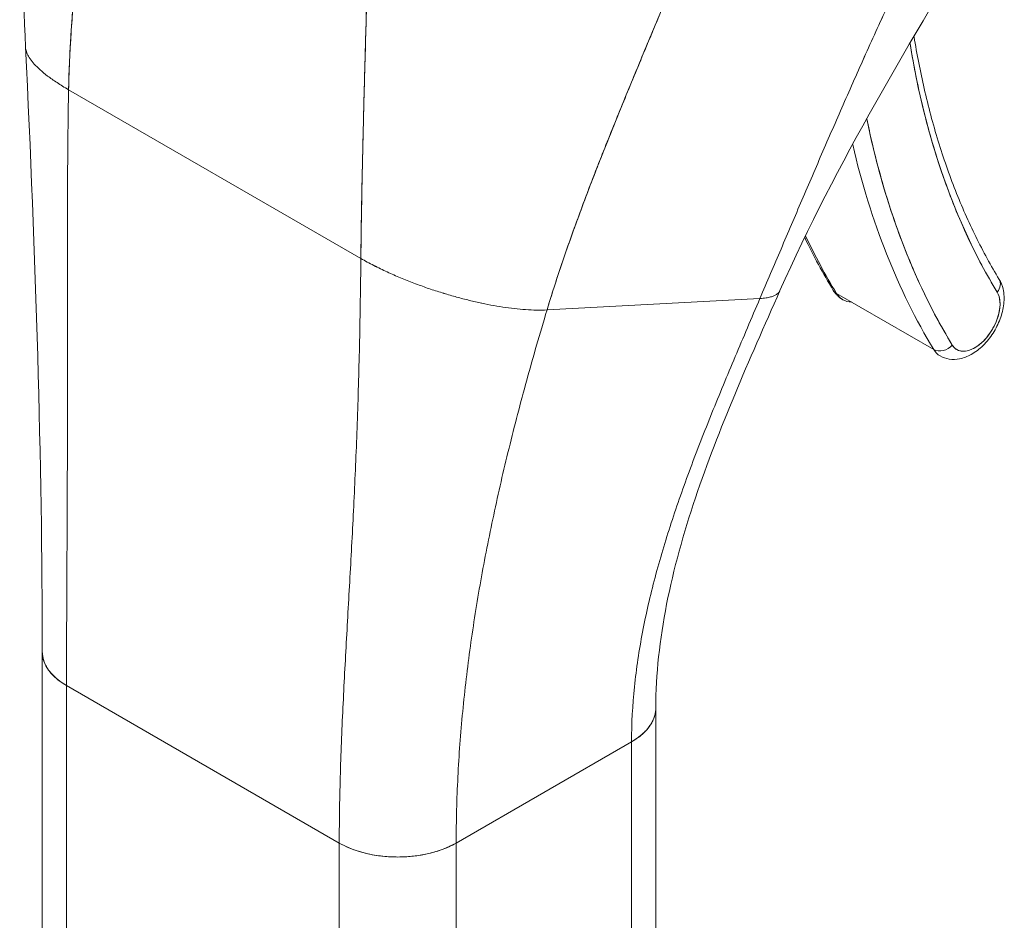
# Model space of a CAD drawing. Header units: inches. Extents: x 11 to 361, y 7 to 222.
# Tile 135 of 174: x 339.003 to 339.887, y 71.179 to 71.988. Entities that reach past the tile are written whole.
import ezdxf

# ---------------------------------------------------------------- set-up
doc = ezdxf.new("R2010")
doc.units = ezdxf.units.IN
doc.header["$LTSCALE"] = 22
doc.header["$MEASUREMENT"] = 0
doc.layers.add('Visible (ANSI)', color=7, linetype='Continuous', lineweight=5)

msp = doc.modelspace()

# ---------------------------------------------------------------- linework, layer by layer
at = {"layer": 'Visible (ANSI)'}
for p, q in [((339.04698, 71.92476), (339.30946, 71.77322)), ((339.30946, 71.77322), (339.04698, 71.92476)), ((339.86919, 71.76338), (339.86919, 71.76338)), ((339.47664, 71.72698), (339.66787, 71.73724)), ((339.66787, 71.73724), (339.47664, 71.72698)), ((339.82406, 71.69135), (339.73656, 71.74186)), ((339.02336, 70.9445), (339.02336, 71.41978)), ((339.04511, 71.38947), (339.29009, 71.24803)), ((339.04511, 69.9039), (339.04511, 71.38947)), ((339.29009, 71.24803), (339.04511, 71.38947)), ((339.04511, 70.97481), (339.04511, 71.38947)), ((339.04511, 71.38947), (339.04511, 70.91419)), ((339.57432, 70.89398), (339.57432, 71.36904)), ((339.39508, 71.24803), (339.55257, 71.33896)), ((339.55257, 71.33896), (339.39508, 71.24803)), ((339.55257, 71.33896), (339.55257, 69.85338)), ((339.55257, 71.33896), (339.55257, 71.33896)), ((339.55257, 70.86367), (339.55257, 71.33896)), ((339.29009, 71.24803), (339.29009, 71.24803)), ((339.29009, 70.77275), (339.29009, 71.24803)), ((339.39508, 71.24803), (339.39508, 70.77275)), ((339.39508, 71.24803), (339.39508, 71.24803)), ((339.30759, 71.24054), (339.30759, 71.24054)), ((339.32509, 71.23669), (339.32509, 71.23669))]:
    msp.add_line(p, q, dxfattribs=at)
for centre, major_axis, ratio, start_param, end_param in [((340.5874, 72.57484), (-0.56299, -0.97513), 0.57735, 5.667729, 5.977114), ((340.5874, 72.57484), (-0.59516, -1.03085), 0.57735, 5.705953, 5.977114), ((340.57865, 72.57989), (-0.60135, -1.04157), 0.57735, 5.730701, 5.977114), ((340.57865, 72.57989), (-0.60135, -1.04157), 0.57735, 5.730701, 5.977114), ((340.49116, 72.63041), (-0.60135, -1.04157), 0.57735, 5.900738, 5.977114), ((340.49116, 72.63041), (-0.60135, -1.04157), 0.57735, 5.900738, 5.977114), ((339.76451, 71.77477), (0.02227, 0.03858), 0.57735, 5.360031, 5.360096), ((339.87219, 71.74802), (0.01057, 0.00643), 0.77855, 5.115206, 6.283185), ((339.87219, 71.74802), (0.01057, 0.00643), 0.77855, 5.115211, 6.283185), ((339.74433, 71.751), (-0.01057, -0.00643), 0.77855, 0, 0.402822), ((339.74433, 71.751), (-0.01057, -0.00643), 0.77855, 0, 0.402822), ((339.86075, 71.7192), (-0.01609, -0.02786), 0.57735, 5.977114, 9.118706), ((339.76451, 71.77477), (-0.02227, -0.03858), 0.57735, 5.977114, 6.589261), ((339.852, 71.72425), (-0.02227, -0.03858), 0.57735, 2.205294, 2.20538), ((339.83182, 71.70049), (-0.01057, -0.00643), 0.77855, 0.402822, 1.973619), ((339.83182, 71.70049), (0.01057, 0.00643), 0.77855, 3.544415, 5.115216), ((339.852, 71.72425), (-0.02227, -0.03858), 0.57735, 5.977114, 6.283185), ((339.852, 71.72425), (-0.02227, -0.03858), 0.57735, 0.936213, 0.936283), ((339.09761, 71.41978), (-0.07424, 0), 0.57735, 6.283122, 7.068567), ((339.50007, 71.36927), (0.07424, 0), 0.57735, 5.497805, 6.283337), ((339.34259, 71.27834), (0.07424, 0), 0.57735, 3.927007, 5.497778)]:
    msp.add_ellipse(centre, major_axis=major_axis, ratio=ratio, start_param=start_param, end_param=end_param, dxfattribs=at)
for points in [[(339.00834, 71.96293), (339.00306, 72.07203), (339.01032, 72.18473), (339.01309, 72.29723)], [(339.87126, 72.08039), (339.80289, 71.96931), (339.73648, 71.85837), (339.68585, 71.7443)], [(339.02336, 71.41979), (339.02336, 71.59087), (339.01735, 71.77658), (339.00834, 71.96293)], [(339.70805, 71.79203), (339.71598, 71.77553), (339.72455, 71.7597), (339.73375, 71.74457)], [(339.30946, 71.77322), (339.31327, 71.77102), (339.32105, 71.76681), (339.33302, 71.76102), (339.34511, 71.75573), (339.3572, 71.75093), (339.36918, 71.7466), (339.381, 71.74272), (339.39263, 71.73926), (339.40405, 71.73622), (339.41524, 71.73358), (339.4262, 71.73133), (339.43691, 71.7295), (339.44737, 71.7281), (339.45753, 71.72716), (339.46734, 71.72672), (339.47359, 71.72682), (339.47664, 71.72698)]]:
    msp.add_open_spline(points, degree=3, dxfattribs=at)
for points, knots in [([(339.04698, 71.92476), (339.04734, 71.94431), (339.04835, 71.96469), (339.0499, 71.98573), (339.05145, 72.00677), (339.05355, 72.02848), (339.05608, 72.0507), (339.0586, 72.07292), (339.06156, 72.09565), (339.06479, 72.11873), (339.06801, 72.14173), (339.07151, 72.16507), (339.0751, 72.18859)], [0, 0, 0, 0, 0.250198, 0.250198, 0.250198, 0.500396, 0.500396, 0.500396, 0.750593, 0.750593, 0.750593, 1, 1, 1, 1]), ([(339.0751, 72.18859), (339.07265, 72.17254), (339.07024, 72.15656), (339.06793, 72.14072), (339.06512, 72.12143), (339.06247, 72.10233), (339.06006, 72.08353), (339.05765, 72.06473), (339.05548, 72.04622), (339.05364, 72.0281), (339.0518, 72.00998), (339.05028, 71.99225), (339.04915, 71.975), (339.04802, 71.95775), (339.04728, 71.94097), (339.04698, 71.92476)], [0, 0, 0, 0, 0.170255, 0.170255, 0.170255, 0.377691, 0.377691, 0.377691, 0.585128, 0.585128, 0.585128, 0.792564, 0.792564, 0.792564, 1, 1, 1, 1]), ([(339.66787, 71.73724), (339.67426, 71.75222), (339.68056, 71.76699), (339.68682, 71.78168), (339.69308, 71.79637), (339.69932, 71.81098), (339.70557, 71.8256), (339.71183, 71.84023), (339.71812, 71.85487), (339.72449, 71.86961), (339.73086, 71.88435), (339.73731, 71.89919), (339.7439, 71.91418), (339.75049, 71.92917), (339.75721, 71.94432), (339.76412, 71.95966), (339.77102, 71.975), (339.7781, 71.99053), (339.7854, 72.00627), (339.79269, 72.022), (339.80021, 72.03794), (339.80796, 72.05409), (339.8157, 72.07023), (339.82369, 72.08657), (339.83193, 72.10309)], [0, 0, 0, 0, 0.125006, 0.125006, 0.125006, 0.250011, 0.250011, 0.250011, 0.375017, 0.375017, 0.375017, 0.500022, 0.500022, 0.500022, 0.625028, 0.625028, 0.625028, 0.750033, 0.750033, 0.750033, 0.875039, 0.875039, 0.875039, 1, 1, 1, 1]), ([(339.83193, 72.10309), (339.82369, 72.08657), (339.8157, 72.07022), (339.80795, 72.05407), (339.8002, 72.03793), (339.79269, 72.02199), (339.78539, 72.00625), (339.7781, 71.99052), (339.77102, 71.97499), (339.76411, 71.95965), (339.75721, 71.94431), (339.75049, 71.92917), (339.7439, 71.91417), (339.73731, 71.89918), (339.73085, 71.88435), (339.72449, 71.86961), (339.71812, 71.85487), (339.71183, 71.84022), (339.70557, 71.8256), (339.69931, 71.81098), (339.69308, 71.79637), (339.68682, 71.78168), (339.68056, 71.76699), (339.67426, 71.75222), (339.66787, 71.73724)], [0, 0, 0, 0, 0.124999, 0.124999, 0.124999, 0.25, 0.25, 0.25, 0.375, 0.375, 0.375, 0.5, 0.5, 0.5, 0.625, 0.625, 0.625, 0.75, 0.75, 0.75, 0.875, 0.875, 0.875, 1, 1, 1, 1]), ([(339.47664, 71.72698), (339.48207, 71.74503), (339.48817, 71.76362), (339.49479, 71.78259), (339.50141, 71.80156), (339.50854, 71.82091), (339.51606, 71.8405), (339.52357, 71.8601), (339.53145, 71.87993), (339.53957, 71.89991), (339.54768, 71.91989), (339.55601, 71.94), (339.56442, 71.96019), (339.57283, 71.98037), (339.58131, 72.00061), (339.5897, 72.02087), (339.5981, 72.04113), (339.60641, 72.06141), (339.61448, 72.08168), (339.61462, 72.08203), (339.61476, 72.08239), (339.6149, 72.08274)], [0, 0, 0, 0, 0.166185, 0.166185, 0.166185, 0.332369, 0.332369, 0.332369, 0.498554, 0.498554, 0.498554, 0.664739, 0.664739, 0.664739, 0.830923, 0.830923, 0.830923, 0.997108, 0.997108, 0.997108, 1, 1, 1, 1]), ([(339.6149, 72.08274), (339.60884, 72.06749), (339.60264, 72.05224), (339.59636, 72.037), (339.59009, 72.02175), (339.58374, 72.00651), (339.5774, 71.99129), (339.57105, 71.97607), (339.5647, 71.96087), (339.5584, 71.94572), (339.55211, 71.93057), (339.54588, 71.91546), (339.53978, 71.90043), (339.53367, 71.8854), (339.5277, 71.87046), (339.52191, 71.85563), (339.51612, 71.8408), (339.51052, 71.8261), (339.50518, 71.81157), (339.49984, 71.79704), (339.49474, 71.78268), (339.48997, 71.76856), (339.48519, 71.75444), (339.48073, 71.74056), (339.47664, 71.72698)], [0, 0, 0, 0, 0.125, 0.125, 0.125, 0.25, 0.25, 0.25, 0.375, 0.375, 0.375, 0.5, 0.5, 0.5, 0.625, 0.625, 0.625, 0.75, 0.75, 0.75, 0.875, 0.875, 0.875, 1, 1, 1, 1]), ([(339.30946, 71.77322), (339.30962, 71.78951), (339.30987, 71.80657), (339.31019, 71.82429), (339.31051, 71.84201), (339.3109, 71.86039), (339.31135, 71.87931), (339.3118, 71.89823), (339.31231, 71.91769), (339.31285, 71.93758), (339.31339, 71.95746), (339.31395, 71.97777), (339.31449, 71.99837), (339.31494, 72.01529), (339.31537, 72.0324), (339.31576, 72.04965)], [0, 0, 0, 0, 0.207436, 0.207436, 0.207436, 0.414872, 0.414872, 0.414872, 0.622309, 0.622309, 0.622309, 0.829745, 0.829745, 0.829745, 1, 1, 1, 1]), ([(339.31576, 72.04965), (339.31519, 72.02438), (339.31453, 71.9994), (339.31386, 71.97492), (339.3132, 71.95037), (339.31253, 71.92632), (339.31194, 71.90298), (339.31134, 71.87965), (339.31081, 71.85703), (339.31039, 71.83533), (339.30997, 71.81364), (339.30966, 71.79286), (339.30946, 71.77322)], [0, 0, 0, 0, 0.249407, 0.249407, 0.249407, 0.499604, 0.499604, 0.499604, 0.749802, 0.749802, 0.749802, 1, 1, 1, 1]), ([(339.80629, 71.97245), (339.80888, 71.95659), (339.81192, 71.94108), (339.81909, 71.90977), (339.82329, 71.89401), (339.83265, 71.86344), (339.83781, 71.84861), (339.84908, 71.81996), (339.85518, 71.80613), (339.8683, 71.7795), (339.87531, 71.7667), (339.88276, 71.75445)], [0.1710233, 0.1710233, 0.1710233, 0.1710233, 0.229402, 0.229402, 0.2918832, 0.2918832, 0.3543643, 0.3543643, 0.4168455, 0.4168455, 0.4793266, 0.4793266, 0.4793266, 0.4793266]), ([(339.80268, 71.96629), (339.80605, 71.94555), (339.81015, 71.92542), (339.81499, 71.9059), (339.82001, 71.88559), (339.82583, 71.86593), (339.83242, 71.84702), (339.83901, 71.8281), (339.84636, 71.80993), (339.85446, 71.79258), (339.86255, 71.77523), (339.87137, 71.7587), (339.88094, 71.74297)], [0.0096619, 0.0096619, 0.0096619, 0.0096619, 0.25, 0.25, 0.25, 0.5, 0.5, 0.5, 0.75, 0.75, 0.75, 1, 1, 1, 1]), ([(339.00834, 71.96293), (339.00837, 71.96232), (339.00859, 71.96044), (339.00968, 71.9571), (339.01218, 71.95271), (339.01596, 71.94794), (339.02115, 71.94277), (339.02787, 71.9372), (339.03628, 71.93122), (339.04317, 71.92696), (339.04698, 71.92476)], [0.4998157, 0.4998157, 0.4998157, 0.4998157, 0.5333333, 0.6, 0.6666667, 0.7333333, 0.8, 0.8666667, 0.9333333, 1, 1, 1, 1]), ([(339.04698, 71.92476), (339.04317, 71.92696), (339.03972, 71.92909), (339.0366, 71.93115), (339.03348, 71.93321), (339.03067, 71.9352), (339.02815, 71.93713), (339.02563, 71.93906), (339.02339, 71.94091), (339.0214, 71.94271), (339.01942, 71.9445), (339.01769, 71.94622), (339.0162, 71.94788), (339.0147, 71.94953), (339.01344, 71.95112), (339.01239, 71.95265), (339.01135, 71.95418), (339.01051, 71.95564), (339.00988, 71.95704), (339.00925, 71.95844), (339.00881, 71.95977), (339.00857, 71.96105), (339.00844, 71.96169), (339.00837, 71.96232), (339.00834, 71.96293)], [0, 0, 0, 0, 0.0666667, 0.0666667, 0.0666667, 0.1333333, 0.1333333, 0.1333333, 0.2, 0.2, 0.2, 0.2666667, 0.2666667, 0.2666667, 0.3333333, 0.3333333, 0.3333333, 0.4, 0.4, 0.4, 0.4666667, 0.4666667, 0.4666667, 0.5001843, 0.5001843, 0.5001843, 0.5001843]), ([(339.04511, 71.38947), (339.04511, 71.41058), (339.04518, 71.43171), (339.04527, 71.45287), (339.04536, 71.47404), (339.04548, 71.49524), (339.04558, 71.51652), (339.04568, 71.53779), (339.04577, 71.55913), (339.04584, 71.5806), (339.0459, 71.60206), (339.04594, 71.62366), (339.04595, 71.64546), (339.04596, 71.66726), (339.04594, 71.68927), (339.04592, 71.71159), (339.04589, 71.73392), (339.04586, 71.75655), (339.04588, 71.77964), (339.04589, 71.80272), (339.04593, 71.82625), (339.04609, 71.85038), (339.04625, 71.87451), (339.04651, 71.89924), (339.04698, 71.92476)], [0, 0, 0, 0, 0.125, 0.125, 0.125, 0.25, 0.25, 0.25, 0.375, 0.375, 0.375, 0.5, 0.5, 0.5, 0.625, 0.625, 0.625, 0.75, 0.75, 0.75, 0.875, 0.875, 0.875, 1, 1, 1, 1]), ([(339.04698, 71.92476), (339.04651, 71.89924), (339.04625, 71.87451), (339.04609, 71.85038), (339.04593, 71.82625), (339.04589, 71.80272), (339.04588, 71.77964), (339.04586, 71.75655), (339.04589, 71.73392), (339.04592, 71.71159), (339.04594, 71.68927), (339.04596, 71.66726), (339.04595, 71.64546), (339.04594, 71.62366), (339.0459, 71.60206), (339.04584, 71.5806), (339.04577, 71.55913), (339.04568, 71.53779), (339.04558, 71.51652), (339.04548, 71.49524), (339.04536, 71.47404), (339.04527, 71.45287), (339.04518, 71.43171), (339.04511, 71.41058), (339.04511, 71.38947)], [0, 0, 0, 0, 0.125, 0.125, 0.125, 0.25, 0.25, 0.25, 0.375, 0.375, 0.375, 0.5, 0.5, 0.5, 0.625, 0.625, 0.625, 0.75, 0.75, 0.75, 0.875, 0.875, 0.875, 1, 1, 1, 1]), ([(339.84057, 71.69544), (339.82995, 71.7129), (339.82019, 71.7313), (339.81129, 71.75065), (339.80239, 71.77), (339.79435, 71.7903), (339.78721, 71.81146), (339.78007, 71.83262), (339.77383, 71.85462), (339.76851, 71.87741), (339.76688, 71.88437), (339.76534, 71.89141), (339.76389, 71.89853)], [0, 0, 0, 0, 0.1666667, 0.1666667, 0.1666667, 0.3333333, 0.3333333, 0.3333333, 0.5, 0.5, 0.5, 0.5509596, 0.5509596, 0.5509596, 0.5509596]), ([(339.29009, 71.24803), (339.29009, 71.26914), (339.29046, 71.29009), (339.29108, 71.31096), (339.29169, 71.33182), (339.29255, 71.3526), (339.29354, 71.37336), (339.29453, 71.39412), (339.29565, 71.41486), (339.29681, 71.4357), (339.29797, 71.45653), (339.29917, 71.47745), (339.30033, 71.49859), (339.30148, 71.51973), (339.3026, 71.54108), (339.30362, 71.56281), (339.30464, 71.58453), (339.30556, 71.60662), (339.30635, 71.62925), (339.30714, 71.65189), (339.3078, 71.67506), (339.30831, 71.69899), (339.30883, 71.72291), (339.30921, 71.74758), (339.30946, 71.77322)], [0, 0, 0, 0, 0.125, 0.125, 0.125, 0.25, 0.25, 0.25, 0.375, 0.375, 0.375, 0.5, 0.5, 0.5, 0.625, 0.625, 0.625, 0.75, 0.75, 0.75, 0.875, 0.875, 0.875, 1, 1, 1, 1]), ([(339.30946, 71.77322), (339.30921, 71.74758), (339.30883, 71.72291), (339.30831, 71.69899), (339.3078, 71.67506), (339.30714, 71.65189), (339.30635, 71.62925), (339.30556, 71.60662), (339.30464, 71.58453), (339.30362, 71.56281), (339.3026, 71.54108), (339.30148, 71.51973), (339.30033, 71.49859), (339.29917, 71.47745), (339.29797, 71.45653), (339.29681, 71.4357), (339.29565, 71.41486), (339.29453, 71.39412), (339.29354, 71.37336), (339.29255, 71.3526), (339.29169, 71.33182), (339.29108, 71.31096), (339.29046, 71.29009), (339.29009, 71.26914), (339.29009, 71.24803)], [0, 0, 0, 0, 0.125, 0.125, 0.125, 0.25, 0.25, 0.25, 0.375, 0.375, 0.375, 0.5, 0.5, 0.5, 0.625, 0.625, 0.625, 0.75, 0.75, 0.75, 0.875, 0.875, 0.875, 1, 1, 1, 1]), ([(339.47664, 71.72698), (339.47359, 71.72682), (339.47046, 71.72677), (339.46727, 71.72681), (339.46407, 71.72686), (339.4608, 71.72701), (339.45747, 71.72724), (339.45415, 71.72747), (339.45076, 71.72778), (339.44732, 71.72818), (339.44389, 71.72857), (339.4404, 71.72904), (339.43687, 71.72957), (339.43334, 71.73011), (339.42977, 71.73072), (339.42616, 71.7314), (339.42254, 71.73208), (339.41889, 71.73283), (339.4152, 71.73364), (339.41151, 71.73446), (339.40778, 71.73534), (339.40401, 71.73628), (339.40024, 71.73723), (339.39644, 71.73825), (339.3926, 71.73933), (339.38875, 71.74041), (339.38488, 71.74156), (339.38097, 71.74279), (339.37706, 71.74401), (339.37312, 71.74531), (339.36915, 71.74667), (339.36519, 71.74804), (339.36119, 71.74949), (339.35718, 71.75101), (339.35317, 71.75253), (339.34914, 71.75413), (339.34511, 71.75581), (339.34108, 71.75749), (339.33705, 71.75926), (339.33304, 71.7611), (339.32903, 71.76295), (339.32504, 71.76488), (339.3211, 71.76689), (339.31716, 71.76891), (339.31327, 71.77102), (339.30946, 71.77322)], [0, 0, 0, 0, 0.066667, 0.066667, 0.066667, 0.133333, 0.133333, 0.133333, 0.2, 0.2, 0.2, 0.266667, 0.266667, 0.266667, 0.333333, 0.333333, 0.333333, 0.4, 0.4, 0.4, 0.466667, 0.466667, 0.466667, 0.533333, 0.533333, 0.533333, 0.6, 0.6, 0.6, 0.666667, 0.666667, 0.666667, 0.733333, 0.733333, 0.733333, 0.8, 0.8, 0.8, 0.866667, 0.866667, 0.866667, 0.933333, 0.933333, 0.933333, 1, 1, 1, 1]), ([(339.82973, 71.68568), (339.83228, 71.6842), (339.83512, 71.68324), (339.84107, 71.68233), (339.84418, 71.68246), (339.85082, 71.68374), (339.85429, 71.6851), (339.86142, 71.68905), (339.865, 71.69183), (339.87162, 71.69835), (339.87463, 71.70211), (339.87977, 71.71017), (339.88192, 71.71446), (339.88521, 71.72329), (339.88634, 71.72783), (339.88735, 71.73692), (339.88722, 71.74148), (339.8855, 71.74886), (339.8844, 71.75176), (339.88276, 71.75445)], [0.785398, 0.785398, 0.785398, 0.785398, 1.006416, 1.006416, 1.24873, 1.24873, 1.550601, 1.550601, 1.910813, 1.910813, 2.278457, 2.278457, 2.641048, 2.641048, 3.005949, 3.005949, 3.374276, 3.374276, 3.620919, 3.620919, 3.620919, 3.620919]), ([(339.68585, 71.7443), (339.65798, 71.68152), (339.6307, 71.61987), (339.58851, 71.49442), (339.57432, 71.4299), (339.57432, 71.36928)], [0, 0, 0, 0, 0.927516, 0.927516, 1.885965, 1.885965, 1.885965, 1.885965]), ([(339.68585, 71.7443), (339.6857, 71.74397), (339.68552, 71.74364), (339.68531, 71.74333), (339.68502, 71.74288), (339.68466, 71.74245), (339.68422, 71.74204), (339.68378, 71.74162), (339.68326, 71.74121), (339.68264, 71.74082), (339.68202, 71.74042), (339.6813, 71.74003), (339.68044, 71.73967), (339.67958, 71.7393), (339.67859, 71.73895), (339.67742, 71.73863), (339.67625, 71.73831), (339.67491, 71.73802), (339.67333, 71.73778), (339.67176, 71.73754), (339.66996, 71.73735), (339.66787, 71.73724)], [0.5799809, 0.5799809, 0.5799809, 0.5799809, 0.625, 0.625, 0.625, 0.6875, 0.6875, 0.6875, 0.75, 0.75, 0.75, 0.8125, 0.8125, 0.8125, 0.875, 0.875, 0.875, 0.9375, 0.9375, 0.9375, 1, 1, 1, 1]), ([(339.66787, 71.73724), (339.66996, 71.73735), (339.67356, 71.73773), (339.67759, 71.73861), (339.68058, 71.73965), (339.68274, 71.74081), (339.6843, 71.74203), (339.68527, 71.74319), (339.6857, 71.74397), (339.68585, 71.7443)], [0, 0, 0, 0, 0.0625, 0.125, 0.1875, 0.25, 0.3125, 0.375, 0.4200191, 0.4200191, 0.4200191, 0.4200191]), ([(339.73375, 71.74457), (339.73416, 71.7439), (339.7346, 71.74325), (339.73554, 71.74198), (339.73605, 71.74136), (339.73712, 71.74017), (339.7377, 71.7396), (339.7389, 71.73852), (339.73953, 71.738), (339.74085, 71.73705), (339.74153, 71.7366), (339.74224, 71.73619)], [0.4793266, 0.4793266, 0.4793266, 0.4793266, 0.5405409, 0.5405409, 0.6017552, 0.6017552, 0.6629695, 0.6629695, 0.7241839, 0.7241839, 0.7853982, 0.7853982, 0.7853982, 0.7853982]), ([(339.88094, 71.74297), (339.88186, 71.74143), (339.88254, 71.73969), (339.88296, 71.73771), (339.88339, 71.73574), (339.88356, 71.73352), (339.88348, 71.73118), (339.88339, 71.72884), (339.88305, 71.72636), (339.88245, 71.72383), (339.88185, 71.7213), (339.881, 71.71871), (339.87994, 71.71616), (339.87887, 71.71361), (339.87758, 71.71109), (339.87611, 71.7087), (339.87465, 71.7063), (339.87301, 71.70403), (339.87124, 71.70195), (339.86948, 71.69988), (339.8676, 71.698), (339.86566, 71.69638), (339.86372, 71.69477), (339.86172, 71.69342), (339.85974, 71.69237), (339.85775, 71.69133), (339.85578, 71.6906), (339.85389, 71.6902), (339.85199, 71.68979), (339.85018, 71.68973), (339.8485, 71.69), (339.84683, 71.69027), (339.84529, 71.69088), (339.84396, 71.69179), (339.84263, 71.6927), (339.84151, 71.69391), (339.84057, 71.69544)], [0, 0, 0, 0, 0.083333, 0.083333, 0.083333, 0.166667, 0.166667, 0.166667, 0.25, 0.25, 0.25, 0.333333, 0.333333, 0.333333, 0.416667, 0.416667, 0.416667, 0.5, 0.5, 0.5, 0.583333, 0.583333, 0.583333, 0.666667, 0.666667, 0.666667, 0.75, 0.75, 0.75, 0.833333, 0.833333, 0.833333, 0.916667, 0.916667, 0.916667, 1, 1, 1, 1]), ([(339.55257, 71.33896), (339.55257, 71.35545), (339.55348, 71.37193), (339.55517, 71.38837), (339.55685, 71.40481), (339.55932, 71.42122), (339.56245, 71.43758), (339.56557, 71.45395), (339.56936, 71.47029), (339.57369, 71.48661), (339.57802, 71.50293), (339.5829, 71.51924), (339.58823, 71.53557), (339.59355, 71.55191), (339.59931, 71.56827), (339.60543, 71.58471), (339.61154, 71.60116), (339.61801, 71.61769), (339.62474, 71.63438), (339.63148, 71.65107), (339.63848, 71.66793), (339.64569, 71.68503), (339.6529, 71.70214), (339.66031, 71.71951), (339.66787, 71.73724)], [0, 0, 0, 0, 0.125, 0.125, 0.125, 0.25, 0.25, 0.25, 0.375, 0.375, 0.375, 0.5, 0.5, 0.5, 0.625, 0.625, 0.625, 0.75, 0.75, 0.75, 0.875, 0.875, 0.875, 1, 1, 1, 1]), ([(339.66787, 71.73724), (339.66031, 71.71951), (339.6529, 71.70214), (339.64569, 71.68503), (339.63848, 71.66793), (339.63148, 71.65107), (339.62474, 71.63438), (339.61801, 71.61769), (339.61154, 71.60116), (339.60543, 71.58471), (339.59931, 71.56827), (339.59355, 71.55191), (339.58823, 71.53557), (339.5829, 71.51924), (339.57802, 71.50293), (339.57369, 71.48661), (339.56936, 71.47029), (339.56557, 71.45395), (339.56245, 71.43758), (339.55932, 71.42122), (339.55685, 71.40481), (339.55517, 71.38837), (339.55348, 71.37193), (339.55257, 71.35545), (339.55257, 71.33896)], [0, 0, 0, 0, 0.125, 0.125, 0.125, 0.25, 0.25, 0.25, 0.375, 0.375, 0.375, 0.5, 0.5, 0.5, 0.625, 0.625, 0.625, 0.75, 0.75, 0.75, 0.875, 0.875, 0.875, 1, 1, 1, 1]), ([(339.39508, 71.24803), (339.39508, 71.2679), (339.3956, 71.28766), (339.39659, 71.30734), (339.39757, 71.32702), (339.39903, 71.34663), (339.40091, 71.36619), (339.4028, 71.38576), (339.40512, 71.40529), (339.40783, 71.42483), (339.41055, 71.44437), (339.41366, 71.46392), (339.41715, 71.48355), (339.42064, 71.50317), (339.42451, 71.52286), (339.42874, 71.54269), (339.43297, 71.56252), (339.43756, 71.58249), (339.44251, 71.60267), (339.44747, 71.62285), (339.45278, 71.64324), (339.45846, 71.66393), (339.46415, 71.68462), (339.4702, 71.70561), (339.47664, 71.72698)], [0, 0, 0, 0, 0.125, 0.125, 0.125, 0.25, 0.25, 0.25, 0.375, 0.375, 0.375, 0.5, 0.5, 0.5, 0.625, 0.625, 0.625, 0.75, 0.75, 0.75, 0.875, 0.875, 0.875, 1, 1, 1, 1]), ([(339.47664, 71.72698), (339.4702, 71.70561), (339.46415, 71.68462), (339.45846, 71.66393), (339.45278, 71.64324), (339.44747, 71.62285), (339.44251, 71.60267), (339.43756, 71.58249), (339.43297, 71.56252), (339.42874, 71.54269), (339.42451, 71.52286), (339.42064, 71.50317), (339.41715, 71.48355), (339.41366, 71.46392), (339.41055, 71.44437), (339.40783, 71.42483), (339.40512, 71.40529), (339.4028, 71.38576), (339.40091, 71.36619), (339.39903, 71.34663), (339.39757, 71.32702), (339.39659, 71.30734), (339.3956, 71.28766), (339.39508, 71.2679), (339.39508, 71.24803)], [0, 0, 0, 0, 0.125, 0.125, 0.125, 0.25, 0.25, 0.25, 0.375, 0.375, 0.375, 0.5, 0.5, 0.5, 0.625, 0.625, 0.625, 0.75, 0.75, 0.75, 0.875, 0.875, 0.875, 1, 1, 1, 1]), ([(339.04511, 71.38947), (339.04226, 71.39112), (339.03981, 71.3928), (339.03769, 71.39447), (339.03556, 71.39615), (339.03377, 71.39781), (339.03225, 71.39945), (339.03073, 71.40108), (339.02947, 71.40268), (339.02842, 71.40424), (339.02737, 71.40579), (339.02653, 71.4073), (339.02586, 71.40877), (339.02518, 71.41023), (339.02467, 71.41165), (339.02429, 71.41302), (339.02391, 71.41439), (339.02366, 71.41572), (339.02352, 71.41702), (339.02341, 71.41796), (339.02336, 71.41888), (339.02336, 71.41979)], [0, 0, 0, 0, 0.0666667, 0.0666667, 0.0666667, 0.1333333, 0.1333333, 0.1333333, 0.2, 0.2, 0.2, 0.2666667, 0.2666667, 0.2666667, 0.3333333, 0.3333333, 0.3333333, 0.4, 0.4, 0.4, 0.4484647, 0.4484647, 0.4484647, 0.4484647]), ([(339.57432, 71.36928), (339.57432, 71.36829), (339.57426, 71.36733), (339.57415, 71.36637), (339.57401, 71.36519), (339.57379, 71.36402), (339.57349, 71.36287), (339.57318, 71.36172), (339.5728, 71.36058), (339.57234, 71.35944), (339.57188, 71.35831), (339.57133, 71.35718), (339.5707, 71.35606), (339.57007, 71.35493), (339.56935, 71.35381), (339.56853, 71.35268), (339.56771, 71.35155), (339.56679, 71.35042), (339.56575, 71.34928), (339.56471, 71.34815), (339.56356, 71.347), (339.56226, 71.34586), (339.56097, 71.34471), (339.55954, 71.34356), (339.55793, 71.34241), (339.55633, 71.34126), (339.55455, 71.3401), (339.55257, 71.33896)], [0.4496475, 0.4496475, 0.4496475, 0.4496475, 0.5, 0.5, 0.5, 0.5625, 0.5625, 0.5625, 0.625, 0.625, 0.625, 0.6875, 0.6875, 0.6875, 0.75, 0.75, 0.75, 0.8125, 0.8125, 0.8125, 0.875, 0.875, 0.875, 0.9375, 0.9375, 0.9375, 1, 1, 1, 1]), ([(339.39508, 71.24803), (339.39284, 71.24674), (339.39059, 71.2456), (339.38836, 71.24459), (339.38612, 71.24358), (339.3839, 71.2427), (339.38172, 71.24192), (339.37953, 71.24113), (339.37738, 71.24045), (339.37526, 71.23985), (339.37314, 71.23925), (339.37105, 71.23873), (339.36898, 71.23828), (339.36692, 71.23783), (339.36488, 71.23744), (339.36284, 71.23711), (339.36081, 71.23677), (339.35879, 71.2365), (339.35676, 71.23627), (339.35473, 71.23604), (339.3527, 71.23586), (339.35063, 71.23573), (339.34857, 71.2356), (339.34648, 71.23552), (339.34435, 71.23549), (339.34222, 71.23546), (339.34004, 71.23549), (339.3378, 71.23557), (339.33556, 71.23565), (339.33325, 71.2358), (339.33087, 71.23602), (339.3285, 71.23623), (339.32604, 71.23653), (339.32351, 71.23692), (339.32097, 71.23731), (339.31835, 71.23779), (339.31566, 71.2384), (339.31296, 71.239), (339.3102, 71.23973), (339.30737, 71.24061), (339.30454, 71.24149), (339.30164, 71.24252), (339.29875, 71.24375), (339.29585, 71.24497), (339.29294, 71.24639), (339.29009, 71.24803)], [0, 0, 0, 0, 0.066667, 0.066667, 0.066667, 0.133333, 0.133333, 0.133333, 0.2, 0.2, 0.2, 0.266667, 0.266667, 0.266667, 0.333333, 0.333333, 0.333333, 0.4, 0.4, 0.4, 0.466667, 0.466667, 0.466667, 0.533333, 0.533333, 0.533333, 0.6, 0.6, 0.6, 0.666667, 0.666667, 0.666667, 0.733333, 0.733333, 0.733333, 0.8, 0.8, 0.8, 0.866667, 0.866667, 0.866667, 0.933333, 0.933333, 0.933333, 1, 1, 1, 1])]:
    msp.add_open_spline(points, degree=3, knots=knots, dxfattribs=at)

doc.saveas('drawing.dxf')
